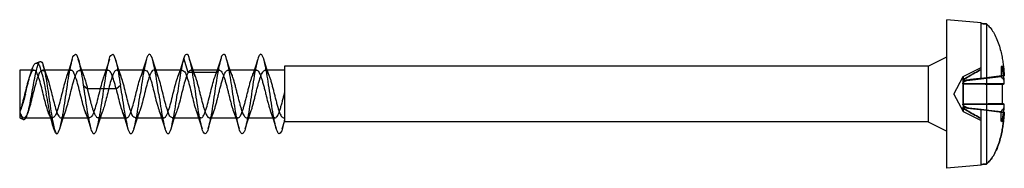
# Model space of a CAD drawing. Header units: millimetres. Extents: x 47 to 247, y 33 to 373.
# Tile 3 of 6: x 130.32 to 167.49, y 114.38 to 119.98. Entities that reach past the tile are written whole.
import ezdxf

# ---------------------------------------------------------------- set-up
doc = ezdxf.new("R2010")
doc.units = ezdxf.units.MM
doc.header["$LTSCALE"] = 26.395249
doc.layers.get('0').update_dxf_attribs({"linetype": 'CONTINUOUS'})

msp = doc.modelspace()

# ---------------------------------------------------------------- linework, layer by layer
at = {"color": 7}
for p, q in [((166.621, 119.867), (165.321, 119.981)), ((165.321, 114.381), (165.321, 119.981)), ((166.621, 117.771), (166.621, 119.867)), ((166.821, 119.82), (166.821, 114.543)), ((164.621, 118.231), (165.321, 118.581)), ((130.93, 118.342), (131.093, 118.412)), ((136.682, 117.992), (136.521, 118.533)), ((137.921, 118.533), (137.76, 117.992)), ((164.621, 118.231), (140.321, 118.231)), ((140.321, 118.231), (140.321, 116.131)), ((164.621, 118.231), (164.621, 116.131)), ((167.404, 118.229), (167.371, 118.206)), ((167.371, 118.206), (167.371, 117.846)), ((167.404, 118.183), (167.371, 118.206)), ((130.859, 118.078), (130.321, 118.078)), ((130.321, 118.078), (130.321, 116.281)), ((130.767, 118.049), (130.693, 117.84)), ((132.26, 118.078), (131.183, 118.078)), ((133.66, 118.077), (132.584, 118.077)), ((135.06, 118.081), (133.982, 118.081)), ((136.46, 118.081), (135.382, 118.081)), ((137.76, 117.991), (136.682, 117.991)), ((137.861, 118.078), (136.784, 118.078)), ((139.261, 118.078), (138.184, 118.078)), ((140.321, 118.078), (139.585, 118.078)), ((165.586, 117.181), (165.937, 117.841)), ((165.937, 117.841), (166.621, 118.182)), ((166.074, 117.696), (167.371, 117.846)), ((167.371, 117.846), (166.075, 117.697)), ((166.621, 117.771), (167.49, 117.877)), ((167.49, 117.877), (166.621, 117.771)), ((167.485, 117.869), (167.489, 117.875)), ((167.49, 117.877), (167.487, 117.872)), ((132.721, 117.515), (132.882, 117.381)), ((133.96, 117.381), (134.121, 117.515)), ((165.923, 117.686), (166.621, 117.772)), ((165.936, 117.716), (165.923, 117.686)), ((165.923, 117.686), (165.932, 117.685)), ((165.924, 117.686), (165.932, 117.685)), ((167.491, 117.563), (165.924, 117.567)), ((165.925, 117.569), (165.932, 117.569)), ((165.925, 117.569), (167.491, 117.565)), ((165.936, 117.566), (165.928, 117.567)), ((167.414, 117.552), (167.414, 116.81)), ((133.96, 117.381), (132.882, 117.381)), ((165.586, 117.181), (165.937, 116.521)), ((165.922, 116.798), (167.491, 116.801)), ((165.922, 116.798), (165.931, 116.798)), ((167.491, 116.799), (165.924, 116.796)), ((165.936, 116.796), (165.928, 116.796)), ((130.602, 116.39), (130.648, 116.521)), ((165.923, 116.676), (165.931, 116.677)), ((165.937, 116.521), (166.621, 116.18)), ((166.074, 116.666), (167.371, 116.516)), ((166.074, 116.666), (167.371, 116.517)), ((166.621, 114.495), (166.621, 116.592)), ((166.621, 116.592), (167.49, 116.485)), ((167.49, 116.485), (166.621, 116.592)), ((167.371, 116.156), (167.371, 116.516)), ((167.485, 116.493), (167.489, 116.488)), ((167.49, 116.485), (167.487, 116.49)), ((130.321, 116.281), (130.465, 116.219)), ((130.483, 116.285), (131.559, 116.285)), ((131.883, 116.285), (132.96, 116.285)), ((133.282, 116.281), (134.36, 116.281)), ((134.682, 116.281), (135.76, 116.281)), ((136.082, 116.281), (137.161, 116.281)), ((137.484, 116.284), (138.561, 116.284)), ((138.884, 116.284), (139.962, 116.284)), ((140.234, 115.87), (140.321, 116.147)), ((140.284, 116.283), (140.321, 116.283)), ((164.621, 116.131), (140.321, 116.131)), ((164.621, 116.131), (165.321, 115.781)), ((167.404, 116.179), (167.371, 116.156)), ((167.404, 116.133), (167.371, 116.156)), ((166.621, 114.495), (165.321, 114.381))]:
    msp.add_line(p, q, dxfattribs=at)
for points in [[(131.348, 117.842), (131.28, 118.037), (131.208, 118.256)], [(132.308, 118.493), (132.2, 118.149), (132.094, 117.841)], [(132.749, 117.84), (132.643, 118.148), (132.534, 118.491)], [(133.708, 118.492), (133.598, 118.143), (133.494, 117.842)], [(134.148, 117.842), (134.042, 118.15), (133.934, 118.494)], [(135.108, 118.493), (135, 118.15), (134.894, 117.842)], [(135.548, 117.843), (135.446, 118.139), (135.334, 118.492)], [(136.508, 118.493), (136.4, 118.15), (136.294, 117.842)], [(136.949, 117.839), (136.843, 118.149), (136.734, 118.494)], [(137.908, 118.493), (137.8, 118.15), (137.694, 117.842)], [(138.349, 117.839), (138.243, 118.148), (138.134, 118.492)], [(139.309, 118.494), (139.199, 118.145), (139.094, 117.841)], [(139.749, 117.839), (139.643, 118.149), (139.534, 118.494)], [(131.394, 116.522), (131.491, 116.24), (131.59, 115.93)], [(131.833, 115.868), (131.942, 116.213), (132.049, 116.523)], [(132.794, 116.521), (132.9, 116.213), (133.008, 115.87)], [(133.234, 115.869), (133.342, 116.213), (133.448, 116.521)], [(134.194, 116.521), (134.3, 116.212), (134.409, 115.868)], [(134.634, 115.869), (134.742, 116.213), (134.848, 116.52)], [(135.594, 116.52), (135.7, 116.212), (135.808, 115.87)], [(136.034, 115.87), (136.143, 116.216), (136.248, 116.521)], [(136.994, 116.521), (137.1, 116.212), (137.209, 115.868)], [(137.434, 115.87), (137.543, 116.214), (137.649, 116.523)], [(138.394, 116.522), (138.5, 116.214), (138.608, 115.871)], [(138.834, 115.869), (138.943, 116.214), (139.049, 116.524)], [(139.795, 116.519), (139.9, 116.211), (140.009, 115.868)]]:
    msp.add_lwpolyline(points, dxfattribs=at)
for centre, radius, start, end in [((172.159, 94.609), 23.725, 101.3633, 101.6436), ((171.997, 95.411), 22.906, 101.3596, 101.6499), ((99.843, 61.953), 87.659, 39.49799, 39.61473), ((101.788, 63.561), 85.135, 39.49572, 39.61592), ((54.771, 105.466), 80.26, 8.39312, 8.63405), ((158.654, 117.261), 8.842, 1.9641, 2.9005), ((158.705, 117.263), 8.791, 1.9711, 2.9025), ((158.617, 117.103), 8.879, 357.1008, 358.0435), ((158.654, 117.102), 8.842, 357.0995, 358.0359), ((99.841, 172.411), 87.662, 320.38527, 320.50201), ((101.723, 170.856), 85.22, 320.38413, 320.50423), ((172.16, 139.757), 23.728, 258.3564, 258.6367), ((172.007, 139.003), 22.96, 258.3503, 258.64)]:
    msp.add_arc(centre, radius, start, end, dxfattribs=at)
for points, knots in [([(166.821, 119.82), (166.799, 119.822), (166.754, 119.829), (166.687, 119.829), (166.643, 119.835), (166.621, 119.837)], [0, 0, 0, 0, 0.334885, 0.667694, 1, 1, 1, 1]), ([(166.621, 119.837), (166.643, 119.835), (166.687, 119.829), (166.754, 119.829), (166.799, 119.822), (166.821, 119.82)], [0, 0, 0, 0, 0.332443, 0.665251, 1, 1, 1, 1]), ([(166.821, 119.82), (166.87, 119.778), (166.965, 119.681), (167.087, 119.505), (167.196, 119.292), (167.287, 119.053), (167.356, 118.807), (167.405, 118.578), (167.439, 118.372), (167.463, 118.188), (167.479, 118.026), (167.487, 117.925), (167.49, 117.877)], [0, 0, 0, 0, 0.092065, 0.192174, 0.305422, 0.431988, 0.557323, 0.668592, 0.767339, 0.855018, 0.932275, 1, 1, 1, 1]), ([(132.071, 117.181), (132.095, 117.342), (132.142, 117.646), (132.202, 118.062), (132.288, 118.385), (132.313, 118.592), (132.451, 118.716), (132.532, 118.509), (132.587, 118.299), (132.657, 117.927), (132.699, 117.662), (132.721, 117.515)], [0, 0, 0, 0, 0.175629, 0.332567, 0.454555, 0.532462, 0.564468, 0.610284, 0.704497, 0.83955, 1, 1, 1, 1]), ([(133.471, 117.181), (133.495, 117.341), (133.542, 117.645), (133.603, 118.061), (133.687, 118.385), (133.714, 118.591), (133.85, 118.716), (133.933, 118.512), (133.986, 118.302), (134.057, 117.93), (134.098, 117.664), (134.121, 117.515)], [0, 0, 0, 0, 0.174982, 0.332055, 0.455149, 0.532368, 0.564334, 0.609789, 0.702878, 0.837346, 1, 1, 1, 1]), ([(135.571, 117.181), (135.548, 117.337), (135.503, 117.634), (135.441, 118.036), (135.365, 118.368), (135.327, 118.561), (135.221, 118.718), (135.115, 118.561), (135.077, 118.37), (135.002, 118.039), (134.939, 117.635), (134.894, 117.338), (134.871, 117.181)], [0, 0, 0, 0, 0.151394, 0.288119, 0.396687, 0.467932, 0.50002, 0.532091, 0.602948, 0.711023, 0.847614, 1, 1, 1, 1]), ([(136.971, 117.181), (136.95, 117.323), (136.91, 117.597), (136.847, 117.974), (136.791, 118.302), (136.723, 118.504), (136.684, 118.682), (136.546, 118.665), (136.537, 118.578), (136.521, 118.533)], [0, 0, 0, 0, 0.247602, 0.476035, 0.66649, 0.803299, 0.879852, 0.917051, 1, 1, 1, 1]), ([(138.371, 117.181), (138.35, 117.323), (138.31, 117.597), (138.247, 117.974), (138.191, 118.302), (138.124, 118.504), (138.083, 118.683), (137.946, 118.664), (137.937, 118.578), (137.921, 118.533)], [0, 0, 0, 0, 0.246978, 0.476635, 0.666505, 0.803513, 0.879968, 0.917265, 1, 1, 1, 1]), ([(139.771, 117.181), (139.748, 117.337), (139.703, 117.633), (139.641, 118.036), (139.565, 118.368), (139.528, 118.562), (139.419, 118.719), (139.314, 118.556), (139.276, 118.362), (139.2, 118.03), (139.139, 117.629), (139.094, 117.335), (139.071, 117.181)], [0, 0, 0, 0, 0.151542, 0.287558, 0.396828, 0.468136, 0.500192, 0.533218, 0.605765, 0.714376, 0.850054, 1, 1, 1, 1]), ([(130.535, 117.181), (130.563, 117.291), (130.615, 117.504), (130.691, 117.803), (130.767, 118.062), (130.834, 118.23), (130.918, 118.367), (131.05, 118.305), (131.1, 118.135), (131.182, 117.892), (131.252, 117.559), (131.301, 117.313), (131.326, 117.181)], [0, 0, 0, 0, 0.134925, 0.261894, 0.371731, 0.450673, 0.495344, 0.528466, 0.595057, 0.699708, 0.839603, 1, 1, 1, 1]), ([(130.779, 117.181), (130.8, 117.298), (130.841, 117.526), (130.9, 117.84), (130.958, 118.115), (131.012, 118.278), (131.07, 118.435), (131.197, 118.362), (131.22, 118.183), (131.295, 117.923), (131.347, 117.572), (131.387, 117.316), (131.407, 117.181)], [0, 0, 0, 0, 0.138634, 0.267974, 0.376264, 0.453645, 0.495353, 0.522722, 0.589656, 0.697901, 0.84079, 1, 1, 1, 1]), ([(136.521, 118.533), (136.495, 118.457), (136.45, 118.272), (136.391, 117.958), (136.331, 117.585), (136.292, 117.319), (136.271, 117.181)], [0, 0, 0, 0, 0.175343, 0.41373, 0.696028, 1, 1, 1, 1]), ([(137.921, 118.533), (137.895, 118.456), (137.85, 118.272), (137.791, 117.959), (137.731, 117.586), (137.692, 117.32), (137.671, 117.181)], [0, 0, 0, 0, 0.176047, 0.413145, 0.694111, 1, 1, 1, 1]), ([(167.404, 118.229), (167.404, 118.224), (167.403, 118.214), (167.403, 118.199), (167.404, 118.189), (167.404, 118.183)], [0, 0, 0, 0, 0.334163, 0.665837, 1, 1, 1, 1]), ([(167.404, 118.23), (167.416, 118.193), (167.439, 118.117), (167.465, 117.996), (167.479, 117.912), (167.485, 117.869)], [0, 0, 0, 0, 0.31173, 0.644819, 1, 1, 1, 1]), ([(167.485, 117.869), (167.479, 117.913), (167.465, 117.996), (167.439, 118.117), (167.416, 118.193), (167.404, 118.23)], [0, 0, 0, 0, 0.355162, 0.688278, 1, 1, 1, 1]), ([(130.321, 116.506), (130.342, 116.447), (130.367, 116.359), (130.493, 116.255), (130.601, 116.381), (130.661, 116.554), (130.743, 116.815), (130.816, 117.118), (130.894, 117.429), (130.97, 117.714), (131.045, 117.916), (131.114, 118.079), (131.262, 118.068), (131.323, 117.898), (131.405, 117.688), (131.479, 117.396), (131.555, 117.086), (131.631, 116.786), (131.712, 116.534), (131.769, 116.363), (131.887, 116.255), (132, 116.375), (132.058, 116.551), (132.142, 116.813), (132.216, 117.121), (132.296, 117.435), (132.373, 117.724), (132.446, 117.922), (132.523, 118.089), (132.672, 118.054), (132.728, 117.884), (132.812, 117.667), (132.856, 117.482), (132.882, 117.381)], [0, 0, 0, 0, 0.026811, 0.041383, 0.056559, 0.084733, 0.125421, 0.172393, 0.219543, 0.264363, 0.297352, 0.31768, 0.329936, 0.351025, 0.386609, 0.431512, 0.478957, 0.525126, 0.565201, 0.591723, 0.606144, 0.621083, 0.649243, 0.690511, 0.737574, 0.786306, 0.830942, 0.863753, 0.884231, 0.89659, 0.918912, 0.955216, 1, 1, 1, 1]), ([(133.96, 117.381), (133.934, 117.482), (133.887, 117.668), (133.806, 117.887), (133.748, 118.056), (133.6, 118.089), (133.523, 117.916), (133.446, 117.713), (133.368, 117.418), (133.291, 117.103), (133.215, 116.799), (133.133, 116.543), (133.077, 116.369), (132.96, 116.255), (132.844, 116.369), (132.786, 116.544), (132.702, 116.802), (132.629, 117.106), (132.551, 117.417), (132.475, 117.705), (132.399, 117.91), (132.333, 118.071), (132.19, 118.077), (132.123, 117.913), (132.044, 117.709), (131.969, 117.419), (131.892, 117.107), (131.816, 116.805), (131.735, 116.547), (131.677, 116.374), (131.567, 116.256), (131.446, 116.361), (131.39, 116.536), (131.305, 116.791), (131.232, 117.096), (131.153, 117.409), (131.078, 117.699), (131, 117.907), (130.935, 118.071), (130.789, 118.076), (130.721, 117.908), (130.641, 117.701), (130.565, 117.404), (130.488, 117.088), (130.409, 116.784), (130.353, 116.592), (130.321, 116.506)], [0, 0, 0, 0, 0.030365, 0.054958, 0.06981, 0.078081, 0.091973, 0.115153, 0.146053, 0.178691, 0.209793, 0.237229, 0.255712, 0.265576, 0.275526, 0.293996, 0.321668, 0.353154, 0.38511, 0.415262, 0.438284, 0.451823, 0.459847, 0.473415, 0.496419, 0.526734, 0.558931, 0.590222, 0.617562, 0.63615, 0.646122, 0.655681, 0.67389, 0.701471, 0.733003, 0.765125, 0.795599, 0.81861, 0.832645, 0.840828, 0.854223, 0.87843, 0.908883, 0.941726, 0.97347, 1, 1, 1, 1]), ([(136.682, 117.992), (136.647, 117.93), (136.588, 117.771), (136.512, 117.503), (136.434, 117.192), (136.357, 116.88), (136.279, 116.598), (136.209, 116.415), (136.122, 116.26), (135.983, 116.324), (135.929, 116.493), (135.845, 116.723), (135.772, 117.021), (135.693, 117.337), (135.62, 117.633), (135.537, 117.866), (135.483, 118.031), (135.349, 118.105), (135.257, 117.958), (135.191, 117.779), (135.112, 117.505), (135.036, 117.197), (134.959, 116.888), (134.883, 116.608), (134.811, 116.423), (134.732, 116.267), (134.591, 116.311), (134.535, 116.478), (134.452, 116.699), (134.379, 116.994), (134.3, 117.309), (134.226, 117.609), (134.142, 117.851), (134.089, 118.019), (133.959, 118.108), (133.86, 117.968), (133.796, 117.793), (133.717, 117.526), (133.645, 117.233), (133.575, 116.95), (133.511, 116.712), (133.454, 116.531), (133.403, 116.406), (133.358, 116.328), (133.315, 116.285), (133.269, 116.278), (133.233, 116.3), (133.204, 116.333), (133.177, 116.377), (133.152, 116.428), (133.129, 116.484), (133.108, 116.542), (133.088, 116.6), (133.07, 116.657), (133.054, 116.711), (133.039, 116.764), (133.025, 116.814), (133.013, 116.86), (133.002, 116.904), (132.991, 116.944), (132.982, 116.982), (132.973, 117.016), (132.965, 117.048), (132.957, 117.078), (132.951, 117.105), (132.944, 117.13), (132.939, 117.153), (132.934, 117.174), (132.929, 117.193), (132.924, 117.211), (132.92, 117.227), (132.917, 117.243), (132.913, 117.257), (132.91, 117.27), (132.907, 117.283), (132.904, 117.295), (132.901, 117.307), (132.898, 117.319), (132.895, 117.331), (132.892, 117.343), (132.888, 117.354), (132.887, 117.365), (132.884, 117.372), (132.88, 117.379), (132.882, 117.381)], [0, 0, 0, 0, 0.019606, 0.046144, 0.076638, 0.107644, 0.135012, 0.154968, 0.166286, 0.174368, 0.189839, 0.213291, 0.242571, 0.273733, 0.302814, 0.326339, 0.341843, 0.350012, 0.360864, 0.380309, 0.406774, 0.437263, 0.467956, 0.49492, 0.515057, 0.526765, 0.534485, 0.549097, 0.572003, 0.600848, 0.632009, 0.661532, 0.685702, 0.702074, 0.710617, 0.720991, 0.739826, 0.766003, 0.795678, 0.823412, 0.846088, 0.863378, 0.875394, 0.883204, 0.888076, 0.891502, 0.894949, 0.899033, 0.903763, 0.909036, 0.914635, 0.920362, 0.925997, 0.931444, 0.936691, 0.941702, 0.946422, 0.950841, 0.95496, 0.958782, 0.962323, 0.965594, 0.968616, 0.971404, 0.973968, 0.976321, 0.978478, 0.980454, 0.982267, 0.983932, 0.985468, 0.986893, 0.988225, 0.989481, 0.990679, 0.991838, 0.992975, 0.994108, 0.995254, 0.99639, 0.997435, 0.998387, 0.999256, 1, 1, 1, 1]), ([(133.96, 117.381), (133.988, 117.271), (134.042, 117.056), (134.115, 116.755), (134.199, 116.512), (134.254, 116.344), (134.383, 116.253), (134.484, 116.397), (134.548, 116.575), (134.628, 116.847), (134.704, 117.155), (134.781, 117.465), (134.858, 117.749), (134.93, 117.938), (135.012, 118.098), (135.155, 118.047), (135.209, 117.879), (135.293, 117.654), (135.366, 117.357), (135.446, 117.04), (135.519, 116.738), (135.604, 116.501), (135.658, 116.331), (135.794, 116.257), (135.885, 116.406), (135.952, 116.585), (136.031, 116.86), (136.108, 117.171), (136.185, 117.484), (136.264, 117.765), (136.333, 117.948), (136.421, 118.103), (136.56, 118.037), (136.614, 117.867), (136.699, 117.633), (136.772, 117.333), (136.852, 117.016), (136.925, 116.718), (137.009, 116.489), (137.063, 116.32), (137.205, 116.262), (137.289, 116.42), (137.36, 116.604), (137.437, 116.884), (137.513, 117.194), (137.59, 117.504), (137.667, 117.772), (137.725, 117.93), (137.76, 117.992)], [0, 0, 0, 0, 0.031284, 0.060955, 0.085375, 0.10161, 0.110227, 0.120748, 0.140067, 0.166746, 0.19695, 0.227553, 0.25519, 0.275919, 0.287732, 0.295605, 0.310574, 0.33373, 0.362712, 0.394212, 0.423867, 0.447944, 0.463794, 0.472001, 0.482905, 0.502359, 0.529037, 0.559827, 0.590859, 0.618077, 0.63815, 0.649415, 0.657495, 0.673162, 0.69706, 0.726429, 0.757834, 0.787086, 0.810449, 0.825756, 0.833797, 0.845433, 0.865646, 0.89279, 0.923231, 0.954034, 0.980545, 1, 1, 1, 1]), ([(136.682, 117.991), (136.685, 117.996), (136.691, 118.006), (136.7, 118.02), (136.711, 118.034), (136.722, 118.047), (136.735, 118.059), (136.749, 118.069), (136.765, 118.076), (136.782, 118.079), (136.802, 118.077), (136.824, 118.065), (136.848, 118.043), (136.875, 118.006), (136.905, 117.949), (136.94, 117.868), (136.978, 117.758), (137.018, 117.624), (137.059, 117.475), (137.098, 117.318), (137.138, 117.158), (137.178, 116.996), (137.22, 116.838), (137.261, 116.69), (137.301, 116.561), (137.339, 116.455), (137.378, 116.373), (137.418, 116.316), (137.463, 116.282), (137.516, 116.287), (137.557, 116.328), (137.596, 116.393), (137.636, 116.484), (137.676, 116.6), (137.718, 116.736), (137.758, 116.887), (137.798, 117.045), (137.839, 117.208), (137.88, 117.371), (137.921, 117.529), (137.962, 117.676), (138.002, 117.806), (138.041, 117.913), (138.082, 117.995), (138.122, 118.05), (138.169, 118.082), (138.22, 118.073), (138.261, 118.029), (138.3, 117.962), (138.34, 117.866), (138.382, 117.747), (138.423, 117.609), (138.462, 117.459), (138.502, 117.302), (138.542, 117.141), (138.583, 116.978), (138.625, 116.82), (138.666, 116.674), (138.705, 116.547), (138.744, 116.444), (138.784, 116.365), (138.824, 116.311), (138.87, 116.279), (138.922, 116.29), (138.963, 116.336), (139.002, 116.405), (139.042, 116.501), (139.083, 116.62), (139.124, 116.759), (139.164, 116.911), (139.204, 117.07), (139.245, 117.234), (139.287, 117.397), (139.328, 117.555), (139.368, 117.699), (139.408, 117.824), (139.447, 117.927), (139.488, 118.004), (139.529, 118.057), (139.577, 118.084), (139.627, 118.068), (139.666, 118.021), (139.706, 117.95), (139.746, 117.851), (139.788, 117.728), (139.828, 117.589), (139.867, 117.439), (139.907, 117.282), (139.947, 117.121), (139.988, 116.959), (140.03, 116.802), (140.07, 116.657), (140.11, 116.532), (140.15, 116.431), (140.19, 116.355), (140.23, 116.303), (140.278, 116.277), (140.309, 116.288), (140.321, 116.296)], [0, 0, 0, 0, 0.001684, 0.003397, 0.005131, 0.006869, 0.008595, 0.010297, 0.01198, 0.013693, 0.015568, 0.017859, 0.020937, 0.025281, 0.031472, 0.040105, 0.051693, 0.066051, 0.081872, 0.098001, 0.114346, 0.131047, 0.147764, 0.163385, 0.176848, 0.188019, 0.196951, 0.203798, 0.208841, 0.213036, 0.218248, 0.225616, 0.235525, 0.24783, 0.262294, 0.278073, 0.294427, 0.311138, 0.328083, 0.344602, 0.360083, 0.373713, 0.38507, 0.394059, 0.400848, 0.405673, 0.409837, 0.415227, 0.422911, 0.433195, 0.446037, 0.460608, 0.476168, 0.492313, 0.508929, 0.52578, 0.5425, 0.557851, 0.571062, 0.581997, 0.590736, 0.597368, 0.602206, 0.606415, 0.611923, 0.619761, 0.630182, 0.642898, 0.657571, 0.673374, 0.689799, 0.70666, 0.723744, 0.740144, 0.755267, 0.768436, 0.779365, 0.788023, 0.794537, 0.799151, 0.803346, 0.809001, 0.817067, 0.827737, 0.840908, 0.855587, 0.871105, 0.887194, 0.903821, 0.920632, 0.937208, 0.952418, 0.965514, 0.976309, 0.984858, 0.991179, 0.995727, 1, 1, 1, 1]), ([(137.76, 117.992), (137.772, 118.012), (137.794, 118.045), (137.839, 118.081), (137.891, 118.077), (137.934, 118.036), (137.974, 117.971), (138.013, 117.879), (138.053, 117.761), (138.095, 117.624), (138.136, 117.474), (138.177, 117.316), (138.217, 117.154), (138.257, 116.991), (138.298, 116.832), (138.34, 116.684), (138.38, 116.555), (138.42, 116.449), (138.46, 116.368), (138.499, 116.311), (138.546, 116.28), (138.598, 116.29), (138.639, 116.333), (138.678, 116.4), (138.716, 116.493), (138.757, 116.611), (138.798, 116.749), (138.84, 116.901), (138.88, 117.06), (138.92, 117.223), (138.961, 117.386), (139.002, 117.544), (139.043, 117.69), (139.084, 117.817), (139.124, 117.921), (139.163, 118.001), (139.203, 118.055), (139.251, 118.084), (139.302, 118.07), (139.344, 118.024), (139.383, 117.952), (139.422, 117.854), (139.463, 117.732), (139.504, 117.592), (139.545, 117.44), (139.586, 117.281), (139.626, 117.117), (139.666, 116.953), (139.708, 116.796), (139.749, 116.653), (139.789, 116.531), (139.828, 116.432), (139.867, 116.356), (139.906, 116.304), (139.955, 116.278), (140.006, 116.295), (140.046, 116.343), (140.085, 116.416), (140.125, 116.515), (140.165, 116.639), (140.207, 116.78), (140.248, 116.93), (140.285, 117.079), (140.309, 117.177), (140.321, 117.225)], [0, 0, 0, 0, 0.00988, 0.016942, 0.022887, 0.030378, 0.040912, 0.055083, 0.072869, 0.093427, 0.115669, 0.138749, 0.162314, 0.186227, 0.209947, 0.231854, 0.251127, 0.267151, 0.279837, 0.289342, 0.296204, 0.302212, 0.309925, 0.320651, 0.334915, 0.352579, 0.373368, 0.395875, 0.419155, 0.442874, 0.466845, 0.490184, 0.512041, 0.531076, 0.546798, 0.559143, 0.568382, 0.575056, 0.581183, 0.589227, 0.600594, 0.615629, 0.634112, 0.654952, 0.677394, 0.700625, 0.724511, 0.74869, 0.77216, 0.793249, 0.811501, 0.826512, 0.838399, 0.847349, 0.853968, 0.86014, 0.868392, 0.879898, 0.895014, 0.913585, 0.934874, 0.957268, 0.979378, 1, 1, 1, 1]), ([(166.621, 118.108), (166.54, 118.064), (166.382, 117.977), (166.153, 117.847), (166.007, 117.759), (165.936, 117.715)], [0, 0, 0, 0, 0.350111, 0.683407, 1, 1, 1, 1]), ([(165.936, 117.716), (166.007, 117.76), (166.153, 117.848), (166.382, 117.978), (166.54, 118.064), (166.621, 118.108)], [0, 0, 0, 0, 0.315452, 0.648836, 1, 1, 1, 1]), ([(165.936, 117.716), (165.936, 117.739), (165.937, 117.776), (165.937, 117.818), (165.937, 117.837), (165.937, 117.841)], [0, 0, 0, 0, 0.549872, 0.88853, 1, 1, 1, 1]), ([(165.937, 117.841), (165.937, 117.836), (165.937, 117.818), (165.937, 117.775), (165.936, 117.738), (165.936, 117.715)], [0, 0, 0, 0, 0.112455, 0.448973, 1, 1, 1, 1]), ([(167.485, 117.708), (167.479, 117.761), (167.465, 117.868), (167.438, 118.026), (167.416, 118.131), (167.404, 118.183)], [0, 0, 0, 0, 0.333789, 0.666329, 1, 1, 1, 1]), ([(132.721, 117.515), (132.719, 117.511), (132.723, 117.5), (132.726, 117.486), (132.727, 117.469), (132.731, 117.451), (132.734, 117.432), (132.737, 117.411), (132.74, 117.39), (132.743, 117.366), (132.747, 117.341), (132.751, 117.314), (132.756, 117.285), (132.76, 117.253), (132.766, 117.218), (132.769, 117.194), (132.771, 117.181)], [0, 0, 0, 0, 0.040777, 0.087288, 0.138266, 0.191578, 0.248564, 0.309591, 0.374321, 0.44368, 0.518573, 0.59965, 0.687611, 0.783191, 0.88709, 1, 1, 1, 1]), ([(165.924, 117.567), (165.925, 117.571), (165.927, 117.58), (165.932, 117.593), (165.935, 117.602), (165.936, 117.606)], [0, 0, 0, 0, 0.332202, 0.663881, 1, 1, 1, 1]), ([(165.924, 117.569), (165.926, 117.573), (165.928, 117.581), (165.932, 117.594), (165.935, 117.602), (165.936, 117.606)], [0, 0, 0, 0, 0.334054, 0.648154, 1, 1, 1, 1]), ([(166.621, 117.771), (166.543, 117.762), (166.388, 117.743), (166.156, 117.716), (166.002, 117.696), (165.925, 117.686)], [0, 0, 0, 0, 0.335205, 0.668297, 1, 1, 1, 1]), ([(165.936, 117.715), (165.935, 117.712), (165.932, 117.705), (165.928, 117.696), (165.926, 117.69), (165.925, 117.686)], [0, 0, 0, 0, 0.344726, 0.664815, 1, 1, 1, 1]), ([(166.075, 117.697), (166.059, 117.695), (166.028, 117.693), (165.982, 117.689), (165.951, 117.687), (165.936, 117.686)], [0, 0, 0, 0, 0.338019, 0.67059, 1, 1, 1, 1]), ([(166.075, 117.697), (166.059, 117.687), (166.028, 117.667), (165.981, 117.638), (165.951, 117.617), (165.936, 117.606)], [0, 0, 0, 0, 0.334558, 0.666083, 1, 1, 1, 1]), ([(166.074, 117.696), (166.059, 117.687), (166.028, 117.667), (165.981, 117.638), (165.951, 117.617), (165.936, 117.606)], [0, 0, 0, 0, 0.334482, 0.665951, 1, 1, 1, 1]), ([(165.936, 117.686), (165.951, 117.687), (165.982, 117.688), (166.028, 117.693), (166.059, 117.695), (166.074, 117.696)], [0, 0, 0, 0, 0.329424, 0.661974, 1, 1, 1, 1]), ([(165.936, 117.606), (165.936, 117.615), (165.937, 117.634), (165.937, 117.66), (165.936, 117.677), (165.936, 117.685)], [0, 0, 0, 0, 0.346172, 0.702524, 1, 1, 1, 1]), ([(165.936, 117.685), (165.936, 117.677), (165.937, 117.66), (165.937, 117.634), (165.936, 117.615), (165.936, 117.606)], [0, 0, 0, 0, 0.297241, 0.653158, 1, 1, 1, 1]), ([(165.936, 117.569), (165.936, 117.507), (165.937, 117.379), (165.936, 117.183), (165.937, 116.986), (165.936, 116.858), (165.936, 116.796)], [0, 0, 0, 0, 0.237781, 0.499331, 0.76045, 1, 1, 1, 1]), ([(165.936, 117.568), (166.084, 117.567), (166.396, 117.563), (166.888, 117.558), (167.234, 117.554), (167.414, 117.552)], [0, 0, 0, 0, 0.29938, 0.633477, 1, 1, 1, 1]), ([(165.936, 116.798), (165.936, 116.859), (165.937, 116.987), (165.936, 117.182), (165.937, 117.377), (165.936, 117.505), (165.936, 117.567)], [0, 0, 0, 0, 0.238419, 0.499879, 0.760487, 1, 1, 1, 1]), ([(165.936, 117.566), (166.092, 117.565), (166.412, 117.561), (166.905, 117.557), (167.242, 117.554), (167.414, 117.552)], [0, 0, 0, 0, 0.316427, 0.650309, 1, 1, 1, 1]), ([(167.491, 117.565), (167.485, 117.563), (167.471, 117.56), (167.445, 117.556), (167.426, 117.554), (167.414, 117.552)], [0, 0, 0, 0, 0.23468, 0.558062, 1, 1, 1, 1]), ([(167.414, 117.552), (167.426, 117.553), (167.446, 117.555), (167.471, 117.559), (167.485, 117.562), (167.491, 117.563)], [0, 0, 0, 0, 0.449581, 0.771484, 1, 1, 1, 1]), ([(130.535, 117.181), (130.513, 117.094), (130.469, 116.927), (130.402, 116.701), (130.349, 116.563), (130.321, 116.506)], [0, 0, 0, 0, 0.378999, 0.729608, 1, 1, 1, 1]), ([(130.321, 116.504), (130.34, 116.444), (130.376, 116.356), (130.427, 116.212), (130.551, 116.229), (130.594, 116.379), (130.66, 116.569), (130.718, 116.855), (130.758, 117.064), (130.779, 117.181)], [0, 0, 0, 0, 0.139688, 0.228227, 0.275872, 0.370071, 0.529696, 0.73961, 1, 1, 1, 1]), ([(131.721, 115.681), (131.681, 115.698), (131.623, 115.824), (131.553, 116.043), (131.479, 116.374), (131.404, 116.763), (131.352, 117.041), (131.326, 117.181)], [0, 0, 0, 0, 0.08263, 0.237241, 0.458701, 0.725817, 1, 1, 1, 1]), ([(131.407, 117.181), (131.428, 117.034), (131.47, 116.75), (131.529, 116.358), (131.586, 116.031), (131.643, 115.824), (131.685, 115.697), (131.721, 115.681)], [0, 0, 0, 0, 0.289718, 0.55753, 0.774706, 0.92437, 1, 1, 1, 1]), ([(131.721, 115.681), (131.755, 115.681), (131.819, 115.805), (131.871, 115.999), (131.941, 116.333), (132.004, 116.734), (132.048, 117.028), (132.071, 117.181)], [0, 0, 0, 0, 0.066479, 0.210515, 0.428941, 0.702539, 1, 1, 1, 1]), ([(132.771, 117.181), (132.794, 117.026), (132.839, 116.728), (132.901, 116.325), (132.977, 115.993), (133.015, 115.8), (133.122, 115.644), (133.227, 115.802), (133.265, 115.995), (133.341, 116.326), (133.403, 116.728), (133.448, 117.025), (133.471, 117.181)], [0, 0, 0, 0, 0.151494, 0.288635, 0.397307, 0.468081, 0.500032, 0.532318, 0.60379, 0.711856, 0.84804, 1, 1, 1, 1]), ([(134.171, 117.181), (134.194, 117.027), (134.239, 116.731), (134.3, 116.328), (134.378, 115.995), (134.414, 115.8), (134.524, 115.644), (134.628, 115.806), (134.667, 116.001), (134.742, 116.336), (134.804, 116.736), (134.848, 117.029), (134.871, 117.181)], [0, 0, 0, 0, 0.149932, 0.287276, 0.3969, 0.468341, 0.500288, 0.533222, 0.605775, 0.715665, 0.851584, 1, 1, 1, 1]), ([(135.571, 117.181), (135.594, 117.026), (135.639, 116.73), (135.701, 116.33), (135.775, 115.998), (135.814, 115.805), (135.92, 115.643), (136.028, 115.802), (136.065, 115.996), (136.141, 116.327), (136.203, 116.729), (136.248, 117.026), (136.271, 117.181)], [0, 0, 0, 0, 0.151218, 0.286604, 0.394917, 0.467044, 0.499828, 0.532257, 0.604161, 0.712508, 0.848442, 1, 1, 1, 1]), ([(137.671, 117.181), (137.648, 117.027), (137.604, 116.734), (137.542, 116.334), (137.468, 116), (137.427, 115.807), (137.325, 115.644), (137.215, 115.797), (137.179, 115.992), (137.101, 116.324), (137.04, 116.728), (136.994, 117.026), (136.971, 117.181)], [0, 0, 0, 0, 0.149667, 0.285017, 0.394329, 0.466429, 0.499516, 0.531053, 0.602099, 0.711152, 0.848587, 1, 1, 1, 1]), ([(139.071, 117.181), (139.048, 117.025), (139.002, 116.726), (138.941, 116.322), (138.863, 115.991), (138.828, 115.797), (138.716, 115.643), (138.614, 115.811), (138.574, 116.004), (138.5, 116.339), (138.438, 116.737), (138.394, 117.03), (138.371, 117.181)], [0, 0, 0, 0, 0.152464, 0.289427, 0.397781, 0.468932, 0.500588, 0.534181, 0.607386, 0.716365, 0.852332, 1, 1, 1, 1]), ([(140.321, 116.246), (140.302, 116.143), (140.257, 115.968), (140.224, 115.783), (140.11, 115.646), (140.016, 115.813), (139.972, 116.004), (139.901, 116.337), (139.838, 116.735), (139.794, 117.028), (139.771, 117.181)], [0, 0, 0, 0, 0.145349, 0.241109, 0.283253, 0.332069, 0.436115, 0.59174, 0.785126, 1, 1, 1, 1]), ([(165.936, 116.756), (165.935, 116.761), (165.931, 116.77), (165.927, 116.784), (165.924, 116.793), (165.922, 116.798)], [0, 0, 0, 0, 0.338857, 0.65776, 1, 1, 1, 1]), ([(165.924, 116.795), (165.925, 116.791), (165.927, 116.782), (165.932, 116.769), (165.935, 116.761), (165.936, 116.756)], [0, 0, 0, 0, 0.324782, 0.656271, 1, 1, 1, 1]), ([(167.414, 116.81), (167.235, 116.809), (166.891, 116.805), (166.398, 116.801), (166.085, 116.798), (165.936, 116.796)], [0, 0, 0, 0, 0.363908, 0.697699, 1, 1, 1, 1]), ([(165.936, 116.798), (166.084, 116.799), (166.396, 116.802), (166.889, 116.806), (167.234, 116.809), (167.414, 116.81)], [0, 0, 0, 0, 0.300062, 0.634127, 1, 1, 1, 1]), ([(166.074, 116.666), (166.059, 116.676), (166.028, 116.695), (165.981, 116.725), (165.951, 116.746), (165.936, 116.756)], [0, 0, 0, 0, 0.334482, 0.665951, 1, 1, 1, 1]), ([(165.936, 116.756), (165.951, 116.746), (165.981, 116.725), (166.027, 116.695), (166.058, 116.676), (166.074, 116.666)], [0, 0, 0, 0, 0.333899, 0.665298, 1, 1, 1, 1]), ([(165.936, 116.756), (165.936, 116.747), (165.937, 116.729), (165.937, 116.702), (165.936, 116.685), (165.936, 116.677)], [0, 0, 0, 0, 0.346293, 0.702797, 1, 1, 1, 1]), ([(165.936, 116.756), (165.936, 116.747), (165.937, 116.728), (165.937, 116.702), (165.936, 116.685), (165.936, 116.677)], [0, 0, 0, 0, 0.344607, 0.700891, 1, 1, 1, 1]), ([(167.414, 116.81), (167.426, 116.809), (167.446, 116.807), (167.471, 116.803), (167.485, 116.8), (167.491, 116.799)], [0, 0, 0, 0, 0.449581, 0.771484, 1, 1, 1, 1]), ([(167.491, 116.801), (167.485, 116.802), (167.471, 116.804), (167.445, 116.807), (167.426, 116.809), (167.414, 116.81)], [0, 0, 0, 0, 0.233593, 0.556974, 1, 1, 1, 1]), ([(166.621, 116.591), (166.543, 116.6), (166.388, 116.619), (166.155, 116.647), (166.001, 116.667), (165.923, 116.676)], [0, 0, 0, 0, 0.335246, 0.668312, 1, 1, 1, 1]), ([(165.936, 116.645), (165.935, 116.648), (165.932, 116.655), (165.927, 116.665), (165.925, 116.673), (165.923, 116.676)], [0, 0, 0, 0, 0.345331, 0.665298, 1, 1, 1, 1]), ([(165.927, 116.675), (165.928, 116.671), (165.927, 116.665), (165.933, 116.656), (165.935, 116.649), (165.936, 116.646)], [0, 0, 0, 0, 0.334055, 0.646162, 1, 1, 1, 1]), ([(165.927, 116.675), (166.004, 116.665), (166.158, 116.645), (166.39, 116.619), (166.544, 116.6), (166.621, 116.591)], [0, 0, 0, 0, 0.334059, 0.66688, 1, 1, 1, 1]), ([(165.936, 116.677), (165.951, 116.675), (165.982, 116.674), (166.028, 116.67), (166.059, 116.667), (166.074, 116.666)], [0, 0, 0, 0, 0.329368, 0.66187, 1, 1, 1, 1]), ([(166.074, 116.666), (166.058, 116.667), (166.028, 116.67), (165.982, 116.674), (165.951, 116.676), (165.936, 116.677)], [0, 0, 0, 0, 0.338346, 0.670848, 1, 1, 1, 1]), ([(165.936, 116.646), (166.007, 116.602), (166.153, 116.514), (166.382, 116.385), (166.54, 116.298), (166.621, 116.254)], [0, 0, 0, 0, 0.315459, 0.648834, 1, 1, 1, 1]), ([(165.936, 116.646), (165.936, 116.623), (165.937, 116.586), (165.937, 116.545), (165.937, 116.526), (165.937, 116.521)], [0, 0, 0, 0, 0.549903, 0.888606, 1, 1, 1, 1]), ([(166.621, 116.254), (166.54, 116.298), (166.383, 116.384), (166.154, 116.513), (166.007, 116.601), (165.936, 116.645)], [0, 0, 0, 0, 0.34978, 0.68303, 1, 1, 1, 1]), ([(165.937, 116.521), (165.937, 116.526), (165.937, 116.544), (165.937, 116.585), (165.936, 116.622), (165.936, 116.645)], [0, 0, 0, 0, 0.112116, 0.448253, 1, 1, 1, 1]), ([(167.49, 116.485), (167.487, 116.438), (167.479, 116.336), (167.462, 116.173), (167.439, 115.989), (167.405, 115.783), (167.356, 115.554), (167.288, 115.311), (167.197, 115.072), (167.088, 114.859), (166.965, 114.682), (166.87, 114.585), (166.821, 114.542)], [0, 0, 0, 0, 0.067937, 0.145405, 0.233357, 0.332443, 0.44336, 0.56701, 0.693106, 0.807123, 0.907638, 1, 1, 1, 1]), ([(166.821, 114.542), (166.87, 114.584), (166.965, 114.681), (167.087, 114.857), (167.196, 115.07), (167.287, 115.31), (167.356, 115.555), (167.405, 115.785), (167.439, 115.991), (167.463, 116.174), (167.479, 116.336), (167.487, 116.438), (167.49, 116.485)], [0, 0, 0, 0, 0.092065, 0.192174, 0.305422, 0.431988, 0.557323, 0.668592, 0.767339, 0.855018, 0.932275, 1, 1, 1, 1]), ([(167.404, 116.179), (167.416, 116.231), (167.438, 116.336), (167.465, 116.495), (167.479, 116.601), (167.485, 116.654)], [0, 0, 0, 0, 0.33368, 0.666194, 1, 1, 1, 1]), ([(167.404, 116.133), (167.416, 116.169), (167.439, 116.245), (167.465, 116.366), (167.479, 116.45), (167.485, 116.493)], [0, 0, 0, 0, 0.311728, 0.644817, 1, 1, 1, 1]), ([(167.485, 116.493), (167.479, 116.45), (167.465, 116.366), (167.439, 116.245), (167.416, 116.169), (167.404, 116.133)], [0, 0, 0, 0, 0.35516, 0.688275, 1, 1, 1, 1]), ([(167.404, 116.133), (167.404, 116.138), (167.403, 116.148), (167.403, 116.164), (167.404, 116.174), (167.404, 116.179)], [0, 0, 0, 0, 0.334163, 0.665837, 1, 1, 1, 1]), ([(166.821, 114.542), (166.799, 114.54), (166.754, 114.534), (166.687, 114.534), (166.643, 114.527), (166.621, 114.525)], [0, 0, 0, 0, 0.334885, 0.667694, 1, 1, 1, 1]), ([(166.621, 114.525), (166.643, 114.527), (166.687, 114.534), (166.754, 114.534), (166.799, 114.54), (166.821, 114.542)], [0, 0, 0, 0, 0.332442, 0.665251, 1, 1, 1, 1])]:
    msp.add_open_spline(points, degree=3, knots=knots, dxfattribs=at)
msp.add_open_spline([(165.936, 116.677), (165.933, 116.677), (165.929, 116.679), (165.928, 116.677)], degree=3, dxfattribs=at)

doc.saveas('drawing.dxf')
